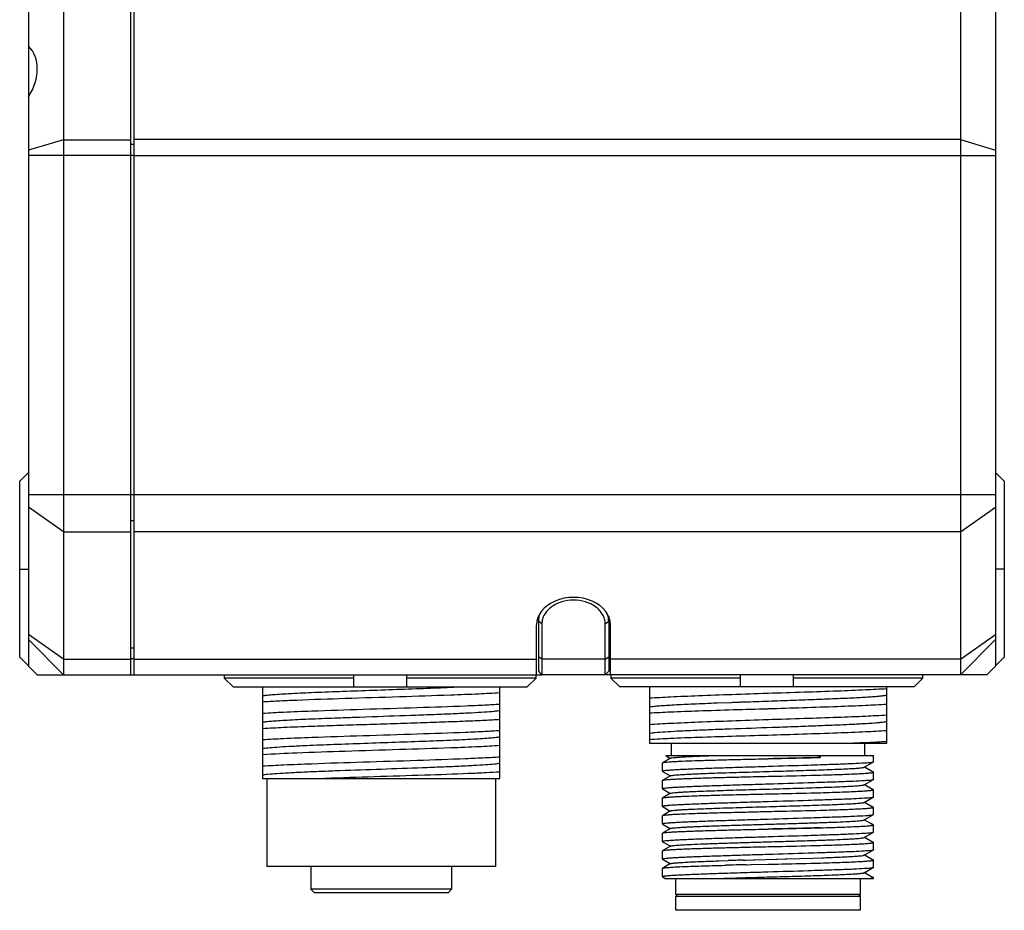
# Model space of a CAD drawing. Header units: millimetres. Extents: x 279 to 496, y -273 to -95.
# Tile 2 of 12: x 292 to 306, y -228 to -215. Entities that reach past the tile are written whole.
import ezdxf

# ---------------------------------------------------------------- set-up
doc = ezdxf.new("R2010")
doc.units = ezdxf.units.MM
doc.header["$LTSCALE"] = 23.1
doc.layers.add('00_COMPONENTS', color=7, linetype='CONTINUOUS')

msp = doc.modelspace()

# ---------------------------------------------------------------- linework, layer by layer
at = {"layer": '00_COMPONENTS', "color": 7}
for p, q in [((292.4898, -176.4698), (292.4898, -224.4698)), ((292.9898, -176.4948), (292.9898, -224.5948)), ((293.9398, -176.4948), (293.9398, -224.5948)), ((293.9898, -176.4698), (293.9898, -224.5948)), ((305.7398, -176.4698), (305.7398, -224.5948)), ((306.2398, -176.4698), (306.2398, -224.4698)), ((292.3648, -221.8448), (292.4898, -221.7198)), ((306.3648, -221.8448), (306.2398, -221.7198)), ((292.3648, -224.3448), (292.3648, -221.8448)), ((306.3648, -221.8448), (306.3648, -224.3448)), ((299.7398, -223.7665), (299.7398, -224.5454)), ((300.7398, -223.7665), (300.7398, -224.5454)), ((299.7148, -224.5948), (299.7148, -223.8855)), ((299.7898, -223.8706), (299.7898, -224.5954)), ((300.6898, -224.5954), (300.6898, -223.8706)), ((300.7648, -224.5948), (300.7648, -223.8855)), ((292.9898, -224.5948), (292.4898, -224.0948)), ((305.7398, -224.5948), (306.2398, -224.0948)), ((292.3648, -224.3448), (292.6148, -224.5948)), ((293.9898, -224.3698), (293.9398, -224.3698)), ((306.1148, -224.5948), (306.3648, -224.3448)), ((299.7898, -224.5954), (299.7398, -224.5454)), ((299.7398, -224.5454), (299.7403, -224.5464)), ((299.7403, -224.5464), (299.7623, -224.568)), ((300.6898, -224.5954), (300.7398, -224.5454)), ((300.7236, -224.5618), (300.7393, -224.5464)), ((300.7393, -224.5464), (300.7398, -224.5454)), ((292.6148, -224.5948), (299.7893, -224.5948)), ((295.2713, -224.5948), (295.2713, -224.6448)), ((297.1148, -224.6448), (295.2713, -224.6448)), ((295.2713, -224.6448), (295.3981, -224.7698)), ((297.1148, -224.7698), (297.1148, -224.5948)), ((297.8648, -224.5948), (297.8648, -224.7698)), ((299.7083, -224.6448), (297.8648, -224.6448)), ((299.5814, -224.7698), (299.7083, -224.6448)), ((299.7083, -224.6448), (299.7083, -224.5948)), ((299.7623, -224.568), (299.7812, -224.5867)), ((300.6898, -224.5954), (299.7898, -224.5954)), ((306.1148, -224.5948), (300.6903, -224.5948)), ((300.7046, -224.5806), (300.7236, -224.5618)), ((300.7713, -224.5948), (300.7713, -224.6448)), ((302.6148, -224.6448), (300.7713, -224.6448)), ((300.7713, -224.6448), (300.8981, -224.7698)), ((302.6148, -224.7698), (302.6148, -224.5948)), ((303.3648, -224.5948), (303.3648, -224.7698)), ((305.2083, -224.6448), (303.3648, -224.6448)), ((305.0814, -224.7698), (305.2083, -224.6448)), ((305.2083, -224.6448), (305.2083, -224.5948)), ((295.3981, -224.7698), (299.5814, -224.7698)), ((295.818, -224.7698), (295.818, -226.0699)), ((299.193, -226.0698), (299.193, -224.7698)), ((305.0814, -224.7698), (300.8981, -224.7698)), ((301.318, -224.7698), (301.318, -225.5698)), ((304.693, -225.0119), (304.693, -224.7698)), ((303.0004, -224.8614), (303.0055, -224.8613)), ((302.2363, -224.9973), (302.242, -224.9971)), ((302.242, -224.9971), (302.2768, -224.9958)), ((302.2768, -224.9958), (302.2822, -224.9956)), ((302.2822, -224.9956), (302.4764, -224.9883)), ((302.4764, -224.9883), (302.4873, -224.9879)), ((302.4873, -224.9879), (302.5061, -224.9872)), ((302.5061, -224.9872), (302.5166, -224.9868)), ((302.5166, -224.9868), (302.5947, -224.984)), ((302.5947, -224.984), (302.6052, -224.9836)), ((302.6052, -224.9836), (302.618, -224.9831)), ((302.618, -224.9831), (302.662, -224.9815)), ((303.0004, -225.078), (303.0055, -225.0778)), ((304.693, -225.3869), (304.693, -225.0126)), ((297.1944, -225.1966), (297.3783, -225.1902)), ((303.0004, -225.2363), (303.0055, -225.2362)), ((304.693, -225.5698), (304.693, -225.3876)), ((303.0004, -225.453), (303.0055, -225.4528)), ((301.318, -225.5698), (304.693, -225.5698)), ((301.6305, -225.7448), (301.6305, -225.5698)), ((304.3805, -225.7448), (304.3805, -225.5698)), ((301.6201, -225.7816), (301.5073, -225.8468)), ((301.5499, -225.745), (301.6018, -225.775)), ((301.55, -225.7448), (304.5055, -225.7448)), ((301.6018, -225.775), (301.6166, -225.7836)), ((303.7225, -225.7448), (303.7463, -225.7724)), ((303.7463, -225.7448), (303.7463, -225.7724)), ((304.5055, -225.8363), (304.5055, -225.7448)), ((301.5055, -225.9686), (301.5055, -225.8488)), ((304.3706, -225.9106), (304.4888, -225.8422)), ((304.3876, -225.9164), (304.374, -225.9086)), ((304.4929, -225.9773), (304.3876, -225.9164)), ((295.8181, -226.0698), (299.193, -226.0698)), ((295.8805, -226.0698), (295.8805, -227.3198)), ((299.1305, -226.0698), (299.1305, -227.3198)), ((301.5055, -226.2186), (301.5055, -226.0988)), ((301.5069, -225.9702), (301.5145, -225.9746)), ((301.5069, -225.9702), (301.5096, -225.9713)), ((301.62, -226.0316), (301.5072, -226.0968)), ((301.5145, -225.9746), (301.6017, -226.025)), ((301.6017, -226.025), (301.6166, -226.0336)), ((304.3706, -226.1606), (304.4888, -226.0922)), ((304.4958, -225.9789), (304.4929, -225.9773)), ((304.4964, -225.9795), (304.4953, -225.9787)), ((304.5055, -226.0863), (304.5055, -225.9807)), ((301.5069, -226.2202), (301.5145, -226.2246)), ((301.5069, -226.2202), (301.5096, -226.2213)), ((301.5145, -226.2246), (301.6017, -226.275)), ((304.3877, -226.1664), (304.3741, -226.1586)), ((304.4929, -226.2273), (304.3877, -226.1664)), ((304.4958, -226.2289), (304.4929, -226.2273)), ((304.4958, -226.2289), (304.4948, -226.2284)), ((304.4967, -226.2296), (304.4958, -226.2289)), ((304.5055, -226.3363), (304.5055, -226.2307)), ((301.5055, -226.4686), (301.5055, -226.3488)), ((301.62, -226.2816), (301.5073, -226.3468)), ((301.6017, -226.275), (301.6166, -226.2836)), ((304.3706, -226.4106), (304.4888, -226.3422)), ((301.5069, -226.4702), (301.5145, -226.4746)), ((301.5069, -226.4702), (301.5096, -226.4713)), ((301.5145, -226.4746), (301.6017, -226.525)), ((304.3876, -226.4164), (304.3741, -226.4086)), ((304.4929, -226.4773), (304.3876, -226.4164)), ((304.4958, -226.4789), (304.4929, -226.4773)), ((304.4964, -226.4795), (304.4952, -226.4786)), ((304.5055, -226.5863), (304.5055, -226.4807)), ((301.5055, -226.7185), (301.5055, -226.5988)), ((301.6201, -226.5316), (301.5073, -226.5968)), ((301.6017, -226.525), (301.6166, -226.5336)), ((304.3707, -226.6606), (304.4892, -226.5921)), ((304.3874, -226.6662), (304.3741, -226.6586)), ((301.5055, -226.7185), (301.507, -226.7202)), ((301.507, -226.7202), (301.515, -226.7248)), ((301.62, -226.7816), (301.5073, -226.8468)), ((301.515, -226.7248), (301.6024, -226.7753)), ((301.6024, -226.7753), (301.6166, -226.7836)), ((304.4747, -226.7168), (304.3874, -226.6662)), ((304.4958, -226.7289), (304.4747, -226.7168)), ((304.5055, -226.8363), (304.5055, -226.7307)), ((301.5055, -226.9685), (301.5055, -226.8488)), ((304.3706, -226.9106), (304.4889, -226.8422)), ((304.3874, -226.9162), (304.3741, -226.9086)), ((304.4929, -226.9772), (304.3874, -226.9162)), ((301.5055, -226.9685), (301.5069, -226.9702)), ((301.5069, -226.9702), (301.5149, -226.9748)), ((301.62, -227.0316), (301.5073, -227.0968)), ((301.5149, -226.9748), (301.6023, -227.0253)), ((301.6023, -227.0253), (301.6166, -227.0336)), ((304.4958, -226.9789), (304.4929, -226.9772)), ((304.5055, -227.0863), (304.5055, -226.9807)), ((301.5055, -227.2186), (301.5055, -227.0988)), ((302.8151, -227.2264), (303.1242, -227.2177)), ((303.1242, -227.2177), (303.1387, -227.2173)), ((303.1387, -227.2173), (303.2507, -227.214)), ((303.2507, -227.214), (303.2741, -227.2133)), ((303.2741, -227.2133), (303.6408, -227.2017)), ((303.6408, -227.2017), (303.7698, -227.1975)), ((304.3706, -227.1606), (304.4889, -227.0922)), ((304.3873, -227.1662), (304.3741, -227.1586)), ((304.4928, -227.2272), (304.3873, -227.1662)), ((299.1305, -227.3198), (295.8805, -227.3198)), ((296.5055, -227.3198), (296.5055, -227.6448)), ((298.5055, -227.3198), (298.5055, -227.6448)), ((301.5055, -227.4685), (301.5055, -227.3488)), ((301.5069, -227.2202), (301.5149, -227.2248)), ((301.5069, -227.2202), (301.5096, -227.2213)), ((301.6201, -227.2816), (301.5073, -227.3468)), ((301.5149, -227.2248), (301.6023, -227.2753)), ((301.6023, -227.2753), (301.6166, -227.2836)), ((302.3045, -227.2423), (302.4388, -227.2379)), ((302.3476, -227.3056), (302.3503, -227.3055)), ((302.35, -227.3055), (302.388, -227.3045)), ((302.388, -227.3045), (302.411, -227.3039)), ((302.6522, -227.2311), (302.6578, -227.2309)), ((302.6578, -227.2309), (302.6652, -227.2307)), ((302.6652, -227.2307), (302.6888, -227.23)), ((302.6888, -227.23), (302.8, -227.2268)), ((302.6897, -227.2971), (302.7008, -227.2968)), ((302.7008, -227.2968), (302.7032, -227.2968)), ((302.7032, -227.2968), (302.7082, -227.2966)), ((302.7082, -227.2966), (302.7107, -227.2966)), ((302.7106, -227.2966), (302.7642, -227.2953)), ((302.7642, -227.2953), (302.7716, -227.2952)), ((302.7679, -227.2952), (302.7716, -227.2952)), ((302.7716, -227.2952), (303.0055, -227.2898)), ((302.8, -227.2268), (302.8077, -227.2266)), ((302.8077, -227.2266), (302.8151, -227.2264)), ((304.3706, -227.4106), (304.4888, -227.3422)), ((304.4957, -227.2289), (304.4928, -227.2272)), ((304.5055, -227.3363), (304.5055, -227.2307)), ((301.507, -227.4702), (301.5149, -227.4748)), ((301.5149, -227.4748), (301.5499, -227.495)), ((301.5499, -227.4948), (304.5055, -227.4948)), ((301.693, -227.7198), (301.693, -227.4948)), ((304.318, -227.7198), (304.318, -227.4948)), ((304.3873, -227.4162), (304.374, -227.4086)), ((304.4928, -227.4772), (304.3873, -227.4162)), ((304.4957, -227.4789), (304.4928, -227.4772)), ((304.4957, -227.4789), (304.4953, -227.4787)), ((304.4968, -227.4797), (304.4957, -227.4789)), ((304.5055, -227.4948), (304.5055, -227.4807)), ((298.5055, -227.6448), (296.5055, -227.6448)), ((296.5555, -227.6948), (296.5055, -227.6448)), ((298.4555, -227.6948), (296.5556, -227.6948)), ((298.4555, -227.6948), (298.5055, -227.6448)), ((304.318, -227.7198), (301.693, -227.7198)), ((301.718, -227.7448), (301.693, -227.7198)), ((301.693, -227.9448), (301.693, -227.7448)), ((301.6931, -227.7448), (304.318, -227.7448)), ((304.293, -227.7448), (304.318, -227.7198)), ((304.318, -227.9448), (304.318, -227.7448)), ((304.318, -227.9448), (301.6931, -227.9448))]:
    msp.add_line(p, q, dxfattribs=at)
at = {"layer": '00_COMPONENTS', "color": 4}
for p, q in [((292.9898, -216.9884), (292.4898, -217.1387)), ((292.9898, -216.9884), (293.9398, -216.9884)), ((305.7398, -216.9857), (293.9898, -216.9857)), ((305.7398, -216.9857), (306.2398, -217.1361)), ((293.9898, -217.056), (293.9398, -217.056)), ((293.9898, -217.2139), (292.4898, -217.2139)), ((293.9898, -217.2113), (306.2398, -217.2113)), ((292.4898, -222.0342), (306.2398, -222.0342)), ((292.9898, -222.5645), (292.4898, -222.2109)), ((305.7398, -222.5645), (306.2398, -222.2109)), ((293.9898, -222.4054), (293.9398, -222.4054)), ((292.9898, -222.5645), (293.9398, -222.5645)), ((305.7398, -222.5645), (293.9898, -222.5645)), ((292.3648, -223.0948), (292.4898, -223.0948)), ((306.3648, -223.0948), (306.2398, -223.0948)), ((299.7898, -223.8706), (299.7398, -223.8352)), ((300.6898, -223.8706), (300.7398, -223.8352)), ((292.9898, -224.3752), (292.4898, -224.0216)), ((305.7398, -224.3752), (306.2398, -224.0216)), ((293.9898, -224.2161), (293.9398, -224.2161)), ((292.9898, -224.3752), (293.9398, -224.3752)), ((293.9898, -224.3752), (299.7148, -224.3752)), ((299.7898, -224.3757), (299.7398, -224.3403)), ((300.6898, -224.3757), (299.7898, -224.3757)), ((300.6898, -224.3757), (300.7398, -224.3403)), ((305.7398, -224.3752), (300.7648, -224.3752))]:
    msp.add_line(p, q, dxfattribs=at)
at = {"layer": '00_COMPONENTS', "color": 7}
for centre, radius, start, end in [((305.5825, -351.0695), 123.8062, 91.338879, 91.467891), ((305.2073, -311.0447), 83.8525, 91.746161, 91.892015)]:
    msp.add_arc(centre, radius, start, end, dxfattribs=at)
for centre, major_axis, ratio, start_param, end_param in [((291.9906, -216.1691), (0.504, 0.504), 0.7332303, -1.2782795, 0.0129158), ((300.2398, -223.8855), (0.525, 0), 0.7434961, 0, 3.1415927)]:
    msp.add_ellipse(centre, major_axis=major_axis, ratio=ratio, start_param=start_param, end_param=end_param, dxfattribs=at)
for points, knots in [([(300.6898, -223.8706), (300.6898, -223.8481), (300.6835, -223.8022), (300.6559, -223.7374), (300.612, -223.6787), (300.5336, -223.6102), (300.4077, -223.5514), (300.2397, -223.5281), (300.0718, -223.5514), (299.9459, -223.6103), (299.8675, -223.6788), (299.8236, -223.7375), (299.7961, -223.8023), (299.7898, -223.8481), (299.7898, -223.8706)], [0, 0, 0, 0, 0.0546583, 0.1107848, 0.1694492, 0.2311116, 0.3621972, 0.5000462, 0.6378928, 0.768972, 0.8306303, 0.8892916, 0.9454071, 1, 1, 1, 1]), ([(299.7741, -223.7051), (299.7631, -223.7253), (299.7458, -223.7676), (299.7398, -223.8129), (299.7398, -223.8352)], [0, 0, 0, 0, 0.5071805, 1, 1, 1, 1]), ([(300.7398, -223.8352), (300.7398, -223.8129), (300.7338, -223.7675), (300.7165, -223.7252), (300.7055, -223.7051)], [0, 0, 0, 0, 0.4930754, 1, 1, 1, 1]), ([(295.8183, -224.8941), (295.8355, -224.8906), (295.8794, -224.885), (295.9587, -224.8776), (296.0643, -224.8701), (296.2518, -224.859), (296.5348, -224.8464), (296.9185, -224.8311), (297.3419, -224.8164), (297.7763, -224.8012), (298.1924, -224.7862), (298.4604, -224.7756), (298.5865, -224.7698)], [0, 0, 0, 0, 0.0189725, 0.0478515, 0.0862897, 0.1335443, 0.2511263, 0.3929209, 0.5492681, 0.7096851, 0.8633886, 1, 1, 1, 1]), ([(304.693, -224.7961), (304.5937, -224.8029), (304.3604, -224.8145), (303.9688, -224.83), (303.5057, -224.8456), (303.1765, -224.8559), (303.0055, -224.8613)], [0, 0, 0, 0, 0.1769188, 0.4148395, 0.6961494, 1, 1, 1, 1]), ([(299.193, -224.8537), (299.0937, -224.8604), (298.8604, -224.8722), (298.3842, -224.891), (297.7501, -224.9114), (297.0209, -224.934), (296.4431, -224.9535), (296.0516, -224.9705), (295.889, -224.9794), (295.818, -224.9842)], [0, 0, 0, 0, 0.0884582, 0.2074184, 0.4233227, 0.6519231, 0.8553696, 0.9368114, 1, 1, 1, 1]), ([(303.0004, -224.8614), (302.83, -224.8674), (302.5017, -224.8784), (302.04, -224.8956), (301.6496, -224.9117), (301.4171, -224.924), (301.318, -224.9309)], [0, 0, 0, 0, 0.3039178, 0.5851871, 0.8230557, 1, 1, 1, 1]), ([(302.662, -224.9815), (302.7789, -224.9774), (303.0125, -224.9694), (303.3576, -224.9571), (303.6873, -224.9453), (303.9876, -224.9331), (304.2457, -224.9214), (304.4292, -224.9109), (304.5469, -224.9021), (304.611, -224.8962), (304.658, -224.8904), (304.6835, -224.8859), (304.693, -224.8829)], [0, 0, 0, 0, 0.1725373, 0.3447165, 0.5092348, 0.6590745, 0.7879365, 0.8903167, 0.9301822, 0.9619349, 0.9852674, 1, 1, 1, 1]), ([(295.818, -225.1427), (295.9174, -225.1358), (296.1507, -225.1242), (296.6269, -225.1054), (297.261, -225.085), (297.9901, -225.0624), (298.5679, -225.0428), (298.9594, -225.0259), (299.1221, -225.017), (299.193, -225.0121)], [0, 0, 0, 0, 0.0884581, 0.2074182, 0.4233225, 0.6519229, 0.8553692, 0.9368109, 1, 1, 1, 1]), ([(297.3783, -225.1902), (297.5862, -225.183), (297.8914, -225.1722), (298.285, -225.1578), (298.5472, -225.147), (298.7741, -225.1362), (298.9581, -225.1258), (299.0817, -225.1166), (299.1544, -225.1085), (299.1817, -225.1044), (299.193, -225.1021)], [0, 0, 0, 0, 0.3434276, 0.5041058, 0.6501879, 0.7766402, 0.8791278, 0.9544559, 0.9810883, 1, 1, 1, 1]), ([(301.318, -225.0521), (301.3341, -225.0491), (301.3737, -225.0441), (301.4798, -225.0342), (301.6603, -225.0229), (301.9269, -225.0097), (302.1269, -225.0016), (302.2363, -224.9973)], [0, 0, 0, 0, 0.0533659, 0.1297449, 0.3476005, 0.6429633, 1, 1, 1, 1]), ([(301.318, -225.1393), (301.4171, -225.1325), (301.6496, -225.1213), (302.2104, -225.1002), (302.6722, -225.0872), (303.0004, -225.078)], [0, 0, 0, 0, 0.1769314, 0.4147936, 1, 1, 1, 1]), ([(303.0055, -225.0778), (303.3348, -225.0675), (303.7979, -225.0532), (304.3604, -225.0311), (304.5937, -225.0194), (304.693, -225.0126)], [0, 0, 0, 0, 0.5851584, 0.8230781, 1, 1, 1, 1]), ([(295.818, -225.2692), (295.8345, -225.2658), (295.8763, -225.2605), (295.9515, -225.2534), (296.051, -225.2461), (296.2277, -225.2354), (296.4948, -225.2232), (296.7211, -225.2141), (296.8449, -225.2093)], [0, 0, 0, 0, 0.0489901, 0.122777, 0.2202276, 0.3398895, 0.6386556, 1, 1, 1, 1]), ([(295.818, -225.3594), (295.9174, -225.3526), (296.1506, -225.3406), (296.501, -225.3274), (296.8778, -225.3135), (297.2503, -225.3022), (297.6335, -225.2902), (298.0113, -225.2776), (298.3679, -225.2664), (298.6884, -225.2543), (298.9594, -225.2423), (299.1221, -225.2338), (299.193, -225.2289)], [0, 0, 0, 0, 0.0884617, 0.2074219, 0.3114309, 0.423327, 0.5384304, 0.6519268, 0.759068, 0.8553725, 0.9368138, 1, 1, 1, 1]), ([(296.8449, -225.2093), (296.8733, -225.2082), (296.9898, -225.2039), (297.1063, -225.1997), (297.1944, -225.1966)], [0, 0, 0, 0, 0.2436346, 1, 1, 1, 1]), ([(303.0004, -225.2363), (302.8299, -225.2422), (302.5017, -225.2538), (302.04, -225.2702), (301.6497, -225.287), (301.4171, -225.2988), (301.318, -225.3059)], [0, 0, 0, 0, 0.3039179, 0.5851862, 0.8230567, 1, 1, 1, 1]), ([(301.318, -225.427), (301.3298, -225.4249), (301.3578, -225.4212), (301.4304, -225.4133), (301.5509, -225.4046), (301.7286, -225.3943), (301.9458, -225.3841), (302.1958, -225.3737), (302.5715, -225.3597), (302.9629, -225.3459), (303.3578, -225.3323), (303.6432, -225.3217), (303.9083, -225.3114), (304.1448, -225.3011), (304.3454, -225.2908), (304.4871, -225.282), (304.5778, -225.2744), (304.6277, -225.2692), (304.6647, -225.2642), (304.6851, -225.2603), (304.693, -225.2579)], [0, 0, 0, 0, 0.0106462, 0.0250234, 0.0647617, 0.1179197, 0.1829221, 0.2577525, 0.3400221, 0.516584, 0.6053345, 0.6906927, 0.7700068, 0.8407798, 0.9008105, 0.9482548, 0.966773, 0.9816194, 0.9926875, 1, 1, 1, 1]), ([(304.693, -225.1711), (304.5937, -225.1779), (304.3604, -225.1895), (303.9688, -225.205), (303.5057, -225.2206), (303.1765, -225.2308), (303.0055, -225.2362)], [0, 0, 0, 0, 0.1769173, 0.4148352, 0.6961438, 1, 1, 1, 1]), ([(295.818, -225.5177), (295.9174, -225.5109), (296.1507, -225.4992), (296.6269, -225.4804), (297.261, -225.46), (297.9901, -225.4373), (298.5679, -225.4178), (298.9594, -225.4008), (299.1221, -225.392), (299.193, -225.3872)], [0, 0, 0, 0, 0.0884581, 0.2074182, 0.4233226, 0.651923, 0.8553695, 0.9368113, 1, 1, 1, 1]), ([(303.0055, -225.4528), (303.3348, -225.4425), (303.7979, -225.4282), (304.3604, -225.4061), (304.5937, -225.3944), (304.693, -225.3876)], [0, 0, 0, 0, 0.585159, 0.8230789, 1, 1, 1, 1]), ([(295.8183, -225.6443), (295.8288, -225.6422), (295.8542, -225.6383), (295.9215, -225.6305), (296.0354, -225.622), (296.2047, -225.612), (296.458, -225.5995), (296.7967, -225.586), (297.2142, -225.5707), (297.6517, -225.5557), (298.0792, -225.5406), (298.4674, -225.5255), (298.7539, -225.5126), (298.9438, -225.5014), (299.0507, -225.4939), (299.131, -225.4865), (299.1755, -225.4808), (299.1929, -225.4772)], [0, 0, 0, 0, 0.0095454, 0.0228038, 0.0601445, 0.1108757, 0.173397, 0.2852382, 0.4117431, 0.5442846, 0.6738073, 0.7914293, 0.8891347, 0.9283933, 0.9602598, 0.9842296, 1, 1, 1, 1]), ([(301.318, -225.5142), (301.4171, -225.5076), (301.6496, -225.4961), (302.04, -225.4817), (302.5017, -225.4672), (302.8299, -225.4579), (303.0004, -225.453)], [0, 0, 0, 0, 0.1769316, 0.4147927, 0.6960668, 1, 1, 1, 1]), ([(299.193, -225.6037), (299.0937, -225.6104), (298.8604, -225.6223), (298.3842, -225.641), (297.7501, -225.6615), (297.0209, -225.684), (296.3721, -225.7062), (295.9805, -225.7234), (295.818, -225.7343)], [0, 0, 0, 0, 0.0884585, 0.2074189, 0.4233239, 0.6519248, 0.8553718, 1, 1, 1, 1]), ([(304.693, -225.5461), (304.6613, -225.5483), (304.5044, -225.5579), (304.3473, -225.5648), (304.222, -225.5698)], [0, 0, 0, 0, 0.2022462, 1, 1, 1, 1]), ([(295.818, -225.8927), (295.9174, -225.8859), (296.1507, -225.8741), (296.6269, -225.8554), (297.261, -225.8349), (297.9901, -225.8124), (298.5679, -225.7928), (298.9594, -225.7759), (299.1221, -225.767), (299.193, -225.7622)], [0, 0, 0, 0, 0.0884584, 0.2074184, 0.4233227, 0.651923, 0.8553694, 0.936811, 1, 1, 1, 1]), ([(301.5073, -225.8468), (301.5114, -225.8444), (301.5254, -225.842), (301.5522, -225.838), (301.5925, -225.8347), (301.6454, -225.8309), (301.7107, -225.8273), (301.8205, -225.8221), (301.9832, -225.8162), (302.2046, -225.8092), (302.4549, -225.8028), (302.7252, -225.7961), (302.9109, -225.7919), (303.0055, -225.7899)], [0, 0, 0, 0, 0.0094737, 0.0277132, 0.0546757, 0.0901554, 0.1338465, 0.1853597, 0.3099346, 0.4594061, 0.628386, 0.8107794, 1, 1, 1, 1]), ([(301.6201, -225.7816), (301.622, -225.7805), (301.6278, -225.7788), (301.6451, -225.7753), (301.6781, -225.7716), (301.7307, -225.7672), (301.8001, -225.7628), (301.8855, -225.7582), (301.9856, -225.7538), (302.0992, -225.7492), (302.1792, -225.7463), (302.2212, -225.7448)], [0, 0, 0, 0, 0.0110774, 0.0294064, 0.0881809, 0.1761562, 0.2920768, 0.4343767, 0.6013839, 0.7907939, 1, 1, 1, 1]), ([(303.7463, -225.7724), (303.6883, -225.7739), (303.4414, -225.7801), (303.1944, -225.7856), (303.0055, -225.7899)], [0, 0, 0, 0, 0.2350632, 1, 1, 1, 1]), ([(303.0055, -225.7889), (303.0699, -225.7874), (303.3168, -225.7817), (303.5638, -225.7771), (303.7463, -225.7724)], [0, 0, 0, 0, 0.2605803, 1, 1, 1, 1]), ([(295.8181, -226.0192), (295.8287, -226.0171), (295.8542, -226.0133), (295.9216, -226.0057), (296.0354, -225.9969), (296.2047, -225.9868), (296.4138, -225.9769), (296.6562, -225.9665), (297.0238, -225.9524), (297.5055, -225.9358), (297.9873, -225.919), (298.3549, -225.905), (298.5973, -225.8946), (298.8063, -225.8846), (298.9757, -225.8747), (299.0895, -225.8657), (299.1569, -225.8582), (299.1824, -225.8543), (299.1929, -225.8522)], [0, 0, 0, 0, 0.0096008, 0.0228989, 0.0601821, 0.1108714, 0.1734628, 0.2459573, 0.3261999, 0.5000151, 0.673806, 0.7540615, 0.8266015, 0.8891211, 0.9398156, 0.9771797, 0.9904613, 1, 1, 1, 1]), ([(301.5055, -225.8488), (301.5055, -225.8482), (301.5063, -225.8474), (301.507, -225.847), (301.5073, -225.8468)], [0, 0, 0, 0, 0.6634521, 1, 1, 1, 1]), ([(303.0055, -225.9017), (302.908, -225.9047), (302.7167, -225.9107), (302.4389, -225.9192), (302.2192, -225.9266), (302.057, -225.9324), (301.9483, -225.9366), (301.8498, -225.9407), (301.7623, -225.9448), (301.6869, -225.9488), (301.6241, -225.9527), (301.5747, -225.9565), (301.542, -225.9598), (301.523, -225.9625), (301.5137, -225.9645), (301.5085, -225.9659), (301.5055, -225.9677), (301.5055, -225.9686)], [0, 0, 0, 0, 0.1948076, 0.3821215, 0.5547773, 0.6335022, 0.7061352, 0.7719741, 0.8303906, 0.8808223, 0.9227893, 0.9558972, 0.9798363, 0.9883099, 0.9944399, 0.9982601, 1, 1, 1, 1]), ([(301.62, -226.0316), (301.6239, -226.0294), (301.6368, -226.0271), (301.6615, -226.0232), (301.6987, -226.0198), (301.7473, -226.0161), (301.8073, -226.0124), (301.8779, -226.0087), (301.9587, -226.0049), (302.1221, -225.9981), (302.3818, -225.9892), (302.7418, -225.9784), (303.1222, -225.9675), (303.4381, -225.9581), (303.678, -225.9505), (303.8395, -225.9449), (303.9839, -225.9393), (304.1082, -225.9339), (304.2099, -225.9283), (304.2795, -225.9235), (304.3224, -225.9194), (304.3447, -225.9168), (304.36, -225.914), (304.3681, -225.912), (304.3706, -225.9106)], [0, 0, 0, 0, 0.0048163, 0.0139785, 0.0274902, 0.0452748, 0.0671513, 0.0929063, 0.1223292, 0.1551797, 0.2710304, 0.4053717, 0.5473427, 0.6854945, 0.7496139, 0.8086822, 0.8614727, 0.9069527, 0.944186, 0.9724112, 0.982982, 0.9911181, 0.9967853, 1, 1, 1, 1]), ([(303.7509, -225.8779), (303.6926, -225.88), (303.4441, -225.8884), (303.1957, -225.8959), (303.0055, -225.9017)], [0, 0, 0, 0, 0.2348637, 1, 1, 1, 1]), ([(304.4752, -225.8443), (304.4432, -225.8485), (304.3584, -225.8543), (304.2029, -225.8624), (303.9935, -225.8702), (303.8368, -225.8753), (303.7509, -225.8779)], [0, 0, 0, 0, 0.1332569, 0.3513609, 0.6446489, 1, 1, 1, 1]), ([(304.5055, -225.8363), (304.5055, -225.8372), (304.5024, -225.8391), (304.4969, -225.8406), (304.4871, -225.8427), (304.4796, -225.8437), (304.4752, -225.8443)], [0, 0, 0, 0, 0.0863548, 0.2757758, 0.5798063, 1, 1, 1, 1]), ([(299.193, -225.9789), (299.1277, -225.9834), (298.9788, -225.9918), (298.6214, -226.0076), (298.0915, -226.0258), (297.4117, -226.0468), (296.9405, -226.0616), (296.7073, -226.0698)], [0, 0, 0, 0, 0.0790459, 0.1798274, 0.4313874, 0.7185446, 1, 1, 1, 1]), ([(301.5055, -226.0988), (301.5055, -226.0982), (301.5063, -226.0974), (301.507, -226.097), (301.5072, -226.0968)], [0, 0, 0, 0, 0.6643612, 1, 1, 1, 1]), ([(301.5072, -226.0968), (301.5113, -226.0944), (301.5253, -226.0921), (301.5521, -226.0881), (301.5924, -226.0846), (301.6452, -226.0809), (301.7105, -226.0773), (301.7874, -226.0737), (301.8754, -226.0701), (302.0124, -226.0652), (302.2044, -226.0593), (302.4548, -226.0527), (302.7251, -226.0462), (302.9109, -226.042), (303.0055, -226.0399)], [0, 0, 0, 0, 0.0094298, 0.0276408, 0.0545807, 0.0900411, 0.1337183, 0.1852212, 0.2440921, 0.3097963, 0.4592838, 0.6282974, 0.8107236, 1, 1, 1, 1]), ([(303.0055, -226.0399), (303.0704, -226.0384), (303.3188, -226.0326), (303.5673, -226.0271), (303.7509, -226.0223)], [0, 0, 0, 0, 0.260897, 1, 1, 1, 1]), ([(303.7509, -226.0223), (303.8056, -226.0206), (303.9098, -226.0173), (304.0573, -226.0122), (304.1867, -226.0071), (304.2958, -226.002), (304.3731, -225.9976), (304.4233, -225.9939), (304.4521, -225.9913), (304.4743, -225.9889), (304.491, -225.9863), (304.4998, -225.9843), (304.5055, -225.982), (304.5055, -225.9807)], [0, 0, 0, 0, 0.2168323, 0.4129774, 0.5850682, 0.7301503, 0.8457435, 0.8918496, 0.9298963, 0.9597361, 0.9812754, 0.9945224, 1, 1, 1, 1]), ([(304.4746, -226.0944), (304.4426, -226.0985), (304.3577, -226.1043), (304.2021, -226.1124), (303.9931, -226.1203), (303.8366, -226.1253), (303.7509, -226.1279)], [0, 0, 0, 0, 0.133738, 0.3519735, 0.6450802, 1, 1, 1, 1]), ([(304.5055, -226.0863), (304.5055, -226.0872), (304.5023, -226.0892), (304.4968, -226.0907), (304.4868, -226.0927), (304.4791, -226.0938), (304.4746, -226.0944)], [0, 0, 0, 0, 0.0860058, 0.2754052, 0.5795709, 1, 1, 1, 1]), ([(304.483, -225.9859), (304.4854, -225.9854), (304.4894, -225.9846), (304.4937, -225.983), (304.4969, -225.9817), (304.4967, -225.9799), (304.4964, -225.9795)], [0, 0, 0, 0, 0.4399832, 0.7373961, 0.9019125, 1, 1, 1, 1]), ([(304.5055, -225.9807), (304.5055, -225.98), (304.504, -225.9786), (304.4984, -225.9766), (304.4928, -225.9754), (304.4884, -225.9747)], [0, 0, 0, 0, 0.099153, 0.2901403, 1, 1, 1, 1]), ([(303.0055, -226.1517), (302.908, -226.1547), (302.7167, -226.1607), (302.4389, -226.1692), (302.2192, -226.1766), (302.057, -226.1824), (301.9483, -226.1866), (301.8498, -226.1907), (301.7623, -226.1948), (301.6869, -226.1988), (301.6241, -226.2027), (301.5747, -226.2065), (301.542, -226.2098), (301.523, -226.2125), (301.5137, -226.2145), (301.5085, -226.2159), (301.5055, -226.2177), (301.5055, -226.2186)], [0, 0, 0, 0, 0.1948076, 0.3821216, 0.5547773, 0.6335022, 0.7061352, 0.7719741, 0.8303905, 0.8808225, 0.9227894, 0.955897, 0.9798363, 0.98831, 0.9944402, 0.9982605, 1, 1, 1, 1]), ([(301.62, -226.2816), (301.6239, -226.2794), (301.6369, -226.277), (301.6617, -226.2732), (301.6988, -226.2698), (301.7475, -226.266), (301.8075, -226.2624), (301.8782, -226.2587), (301.9589, -226.2549), (302.1223, -226.2481), (302.3821, -226.2392), (302.742, -226.2284), (303.1224, -226.2174), (303.4383, -226.2081), (303.6781, -226.2005), (303.8395, -226.195), (303.9839, -226.1893), (304.1082, -226.1839), (304.2099, -226.1783), (304.2795, -226.1735), (304.3224, -226.1694), (304.3447, -226.1668), (304.36, -226.164), (304.368, -226.162), (304.3706, -226.1606)], [0, 0, 0, 0, 0.0048349, 0.0140243, 0.0275486, 0.0453307, 0.0672184, 0.0929925, 0.1224228, 0.1552661, 0.2711292, 0.4054571, 0.5474093, 0.6855397, 0.7496467, 0.8086978, 0.8614907, 0.9069552, 0.9441796, 0.9724162, 0.9829806, 0.9911082, 0.9967742, 1, 1, 1, 1]), ([(303.7509, -226.1279), (303.6926, -226.13), (303.4441, -226.1384), (303.1957, -226.1459), (303.0055, -226.1517)], [0, 0, 0, 0, 0.2348637, 1, 1, 1, 1]), ([(303.7509, -226.2723), (303.8056, -226.2706), (303.9098, -226.2673), (304.0573, -226.2622), (304.1867, -226.2571), (304.2958, -226.252), (304.3731, -226.2476), (304.4233, -226.2439), (304.4521, -226.2413), (304.4743, -226.2389), (304.491, -226.2363), (304.4998, -226.2343), (304.5055, -226.232), (304.5055, -226.2307)], [0, 0, 0, 0, 0.2168316, 0.4129762, 0.5850668, 0.7301485, 0.8457411, 0.8918471, 0.9298942, 0.9597346, 0.9812749, 0.9945228, 1, 1, 1, 1]), ([(304.4833, -226.2362), (304.4857, -226.2357), (304.4894, -226.2349), (304.4939, -226.2335), (304.4963, -226.2325), (304.4977, -226.2308), (304.497, -226.2299), (304.4967, -226.2296)], [0, 0, 0, 0, 0.4412641, 0.6750082, 0.8285653, 0.9160998, 1, 1, 1, 1]), ([(304.5055, -226.2307), (304.5055, -226.23), (304.504, -226.2286), (304.4984, -226.2266), (304.4928, -226.2254), (304.4885, -226.2247)], [0, 0, 0, 0, 0.0991707, 0.2901486, 1, 1, 1, 1]), ([(301.5055, -226.3488), (301.5055, -226.3482), (301.5063, -226.3474), (301.507, -226.3469), (301.5073, -226.3468)], [0, 0, 0, 0, 0.6643508, 1, 1, 1, 1]), ([(301.5073, -226.3468), (301.5114, -226.3444), (301.5254, -226.342), (301.5522, -226.3381), (301.5925, -226.3346), (301.6454, -226.3309), (301.7107, -226.3273), (301.8205, -226.3222), (301.9832, -226.316), (302.2046, -226.3094), (302.4549, -226.3026), (302.7252, -226.2962), (302.9109, -226.2919), (303.0055, -226.2898)], [0, 0, 0, 0, 0.0094699, 0.0277054, 0.0546702, 0.0901526, 0.1338423, 0.1853554, 0.3099312, 0.4594027, 0.6283851, 0.8107705, 1, 1, 1, 1]), ([(303.0055, -226.2898), (303.0704, -226.2883), (303.3188, -226.2828), (303.5673, -226.277), (303.7509, -226.2723)], [0, 0, 0, 0, 0.260897, 1, 1, 1, 1]), ([(303.7509, -226.3779), (303.6926, -226.38), (303.4441, -226.3884), (303.1957, -226.3959), (303.0055, -226.4017)], [0, 0, 0, 0, 0.2348638, 1, 1, 1, 1]), ([(304.475, -226.3443), (304.4431, -226.3485), (304.3582, -226.3543), (304.2027, -226.3624), (303.9934, -226.3703), (303.8367, -226.3753), (303.7509, -226.3779)], [0, 0, 0, 0, 0.1333891, 0.3515294, 0.6447674, 1, 1, 1, 1]), ([(304.5055, -226.3363), (304.5055, -226.3372), (304.5024, -226.3391), (304.4969, -226.3406), (304.4871, -226.3427), (304.4795, -226.3437), (304.475, -226.3443)], [0, 0, 0, 0, 0.0862446, 0.275656, 0.5797287, 1, 1, 1, 1]), ([(303.0055, -226.4017), (302.908, -226.4047), (302.7167, -226.4107), (302.4389, -226.4193), (302.2192, -226.4266), (302.057, -226.4324), (301.9483, -226.4366), (301.8498, -226.4407), (301.7623, -226.4448), (301.6869, -226.4488), (301.6241, -226.4527), (301.5747, -226.4565), (301.542, -226.4598), (301.523, -226.4625), (301.5137, -226.4645), (301.5085, -226.4659), (301.5055, -226.4677), (301.5055, -226.4686)], [0, 0, 0, 0, 0.1948077, 0.3821218, 0.5547776, 0.6335026, 0.7061357, 0.7719745, 0.8303909, 0.8808231, 0.9227899, 0.9558973, 0.9798368, 0.9883108, 0.9944411, 0.9982612, 1, 1, 1, 1]), ([(301.6201, -226.5316), (301.6239, -226.5293), (301.637, -226.527), (301.6618, -226.5232), (301.6991, -226.5198), (301.7478, -226.516), (301.8078, -226.5123), (301.9086, -226.5071), (302.0958, -226.499), (302.3825, -226.4892), (302.7424, -226.4783), (303.1227, -226.4674), (303.4385, -226.4582), (303.6783, -226.4505), (303.8397, -226.445), (303.984, -226.4393), (304.1082, -226.4338), (304.2099, -226.4283), (304.2795, -226.4235), (304.3224, -226.4194), (304.3447, -226.4168), (304.36, -226.414), (304.368, -226.4121), (304.3706, -226.4106)], [0, 0, 0, 0, 0.0048496, 0.014067, 0.027623, 0.0454231, 0.0673152, 0.0931063, 0.1554085, 0.2712802, 0.4055953, 0.5475259, 0.6856204, 0.7497182, 0.8087475, 0.8615243, 0.9069873, 0.9441894, 0.972428, 0.9829982, 0.9911224, 0.9967796, 1, 1, 1, 1]), ([(303.7509, -226.5223), (303.8056, -226.5206), (303.9098, -226.5173), (304.0573, -226.5122), (304.1867, -226.5071), (304.2958, -226.502), (304.3731, -226.4976), (304.4233, -226.4939), (304.4521, -226.4913), (304.4743, -226.4889), (304.491, -226.4863), (304.4998, -226.4843), (304.5055, -226.482), (304.5055, -226.4807)], [0, 0, 0, 0, 0.2168323, 0.4129777, 0.5850687, 0.7301509, 0.8457444, 0.8918506, 0.9298975, 0.9597374, 0.9812767, 0.9945234, 1, 1, 1, 1]), ([(304.4827, -226.486), (304.4851, -226.4855), (304.4891, -226.4847), (304.4935, -226.483), (304.4967, -226.4817), (304.4967, -226.4799), (304.4964, -226.4795)], [0, 0, 0, 0, 0.4369142, 0.7344957, 0.9019834, 1, 1, 1, 1]), ([(304.5055, -226.4807), (304.5055, -226.48), (304.504, -226.4786), (304.4984, -226.4766), (304.4928, -226.4755), (304.4885, -226.4747)], [0, 0, 0, 0, 0.0992559, 0.290257, 1, 1, 1, 1]), ([(301.5055, -226.5988), (301.5055, -226.5982), (301.5063, -226.5974), (301.507, -226.5969), (301.5073, -226.5968)], [0, 0, 0, 0, 0.6634627, 1, 1, 1, 1]), ([(303.0055, -226.6519), (302.908, -226.6548), (302.7167, -226.6605), (302.4389, -226.6693), (302.2192, -226.6765), (302.057, -226.6824), (301.9483, -226.6866), (301.8498, -226.6907), (301.7623, -226.6948), (301.6869, -226.6988), (301.6241, -226.7027), (301.5747, -226.7065), (301.542, -226.7098), (301.523, -226.7125), (301.5137, -226.7145), (301.5085, -226.7159), (301.5055, -226.7177), (301.5055, -226.7185)], [0, 0, 0, 0, 0.19481, 0.3821275, 0.5547851, 0.6335109, 0.7061441, 0.771985, 0.8304011, 0.8808349, 0.9228019, 0.9559074, 0.9798521, 0.9883244, 0.9944547, 0.9982716, 1, 1, 1, 1]), ([(301.5073, -226.5968), (301.5114, -226.5944), (301.5255, -226.592), (301.5524, -226.5881), (301.5928, -226.5846), (301.6457, -226.5809), (301.711, -226.5772), (301.8208, -226.5721), (301.9834, -226.5661), (302.2048, -226.5593), (302.4551, -226.5527), (302.7253, -226.5462), (302.911, -226.5419), (303.0055, -226.5397)], [0, 0, 0, 0, 0.0095172, 0.0277918, 0.0547876, 0.0902952, 0.1340038, 0.1855284, 0.3101066, 0.4595575, 0.6284996, 0.8108313, 1, 1, 1, 1]), ([(303.0055, -226.5397), (303.0704, -226.5382), (303.3188, -226.5329), (303.5673, -226.527), (303.7509, -226.5223)], [0, 0, 0, 0, 0.260897, 1, 1, 1, 1]), ([(303.7509, -226.6279), (303.6926, -226.63), (303.4441, -226.6384), (303.1957, -226.6461), (303.0055, -226.6519)], [0, 0, 0, 0, 0.2348639, 1, 1, 1, 1]), ([(304.4829, -226.5932), (304.4705, -226.5951), (304.44, -226.5983), (304.3567, -226.6046), (304.2135, -226.6118), (304.0001, -226.6201), (303.8394, -226.6252), (303.7509, -226.6279)], [0, 0, 0, 0, 0.0511698, 0.1258109, 0.3418575, 0.6379429, 1, 1, 1, 1]), ([(304.5055, -226.5863), (304.5055, -226.5871), (304.5033, -226.5887), (304.4961, -226.591), (304.4886, -226.5923), (304.4829, -226.5932)], [0, 0, 0, 0, 0.092412, 0.282534, 1, 1, 1, 1]), ([(301.5073, -226.8468), (301.5114, -226.8444), (301.5254, -226.8421), (301.5522, -226.8381), (301.5925, -226.8346), (301.6454, -226.8309), (301.7107, -226.8273), (301.7876, -226.8237), (301.8756, -226.8201), (302.0125, -226.8152), (302.2045, -226.8093), (302.4549, -226.8027), (302.7252, -226.7961), (302.9109, -226.7919), (303.0055, -226.7898)], [0, 0, 0, 0, 0.0094587, 0.0276886, 0.0546489, 0.0901256, 0.1338128, 0.1853242, 0.2441969, 0.3099008, 0.4593766, 0.6283645, 0.8107681, 1, 1, 1, 1]), ([(301.62, -226.7816), (301.6239, -226.7794), (301.637, -226.7772), (301.662, -226.7735), (301.6993, -226.7702), (301.748, -226.7665), (301.8079, -226.7627), (301.8784, -226.7588), (301.959, -226.7549), (302.0847, -226.7498), (302.261, -226.7437), (302.4906, -226.7363), (302.7384, -226.7284), (302.9954, -226.7213), (303.2525, -226.714), (303.5003, -226.7063), (303.7298, -226.6987), (303.9329, -226.6919), (304.0821, -226.6855), (304.1831, -226.6799), (304.2432, -226.6761), (304.2919, -226.6723), (304.3289, -226.669), (304.3535, -226.6653), (304.3665, -226.663), (304.3703, -226.6608)], [0, 0, 0, 0, 0.0048489, 0.01413, 0.027742, 0.0455378, 0.0673672, 0.093068, 0.1224527, 0.1553072, 0.2301061, 0.3145173, 0.4055733, 0.5000809, 0.5945754, 0.6857132, 0.7701349, 0.8447122, 0.9070093, 0.9328665, 0.9548281, 0.9726186, 0.9860931, 0.9952134, 1, 1, 1, 1]), ([(303.7509, -226.7723), (303.6926, -226.7738), (303.4441, -226.78), (303.1957, -226.7855), (303.0055, -226.7898)], [0, 0, 0, 0, 0.2348531, 1, 1, 1, 1]), ([(303.0055, -226.7889), (303.0703, -226.7873), (303.3188, -226.7816), (303.5673, -226.7769), (303.7509, -226.7723)], [0, 0, 0, 0, 0.2607246, 1, 1, 1, 1]), ([(303.7509, -226.7723), (303.8056, -226.7706), (303.9098, -226.7673), (304.0573, -226.7622), (304.1867, -226.7571), (304.2958, -226.752), (304.3731, -226.7476), (304.4233, -226.7439), (304.4521, -226.7413), (304.4743, -226.7389), (304.491, -226.7363), (304.4998, -226.7343), (304.5055, -226.732), (304.5055, -226.7307)], [0, 0, 0, 0, 0.2168071, 0.4129805, 0.5850554, 0.7301444, 0.8457401, 0.8918436, 0.9298933, 0.9597328, 0.9812695, 0.994521, 1, 1, 1, 1]), ([(304.4866, -226.7354), (304.4858, -226.7356), (304.4818, -226.7365), (304.4779, -226.7371), (304.4748, -226.7376)], [0, 0, 0, 0, 0.2160786, 1, 1, 1, 1]), ([(304.494, -226.7333), (304.4935, -226.7335), (304.4911, -226.7344), (304.4886, -226.735), (304.4866, -226.7354)], [0, 0, 0, 0, 0.1985718, 1, 1, 1, 1]), ([(304.5055, -226.7307), (304.5055, -226.7289), (304.4977, -226.7266), (304.493, -226.7255), (304.4887, -226.7247)], [0, 0, 0, 0, 0.2842821, 1, 1, 1, 1]), ([(304.4954, -226.7289), (304.4962, -226.7294), (304.498, -226.7317), (304.4951, -226.7328), (304.494, -226.7333)], [0, 0, 0, 0, 0.417243, 1, 1, 1, 1]), ([(301.5055, -226.8488), (301.5055, -226.8482), (301.5063, -226.8474), (301.507, -226.8469), (301.5073, -226.8468)], [0, 0, 0, 0, 0.6647142, 1, 1, 1, 1]), ([(303.0055, -226.9018), (302.908, -226.9048), (302.7167, -226.9106), (302.4389, -226.9193), (302.2192, -226.9265), (302.057, -226.9324), (301.9483, -226.9366), (301.8498, -226.9407), (301.7623, -226.9448), (301.6869, -226.9488), (301.6241, -226.9527), (301.5747, -226.9565), (301.542, -226.9598), (301.523, -226.9625), (301.5137, -226.9645), (301.5085, -226.9659), (301.5055, -226.9677), (301.5055, -226.9685)], [0, 0, 0, 0, 0.1948094, 0.3821266, 0.5547837, 0.6335094, 0.7061427, 0.7719831, 0.830399, 0.8808329, 0.9228001, 0.955905, 0.9798489, 0.9883215, 0.9944525, 0.9982705, 1, 1, 1, 1]), ([(301.6207, -227.032), (301.6246, -227.0298), (301.6374, -227.0273), (301.6621, -227.0234), (301.6991, -227.0198), (301.7477, -227.016), (301.8078, -227.0124), (301.9087, -227.0072), (302.058, -227.0009), (302.2611, -226.9932), (302.4906, -226.986), (302.7384, -226.9786), (302.9954, -226.9712), (303.2524, -226.9636), (303.5001, -226.9564), (303.7297, -226.9489), (303.9328, -226.9415), (304.0821, -226.9351), (304.1829, -226.9298), (304.2429, -226.9262), (304.2916, -226.9224), (304.3289, -226.919), (304.3537, -226.9152), (304.3668, -226.9128), (304.3706, -226.9106)], [0, 0, 0, 0, 0.0048158, 0.0139475, 0.0274142, 0.045185, 0.0671163, 0.0929474, 0.1552556, 0.2299014, 0.3143204, 0.4054277, 0.4999126, 0.5944029, 0.6854793, 0.7698894, 0.8446178, 0.9069055, 0.9326815, 0.9545646, 0.9723666, 0.9859316, 0.9951558, 1, 1, 1, 1]), ([(303.7509, -226.8779), (303.6926, -226.88), (303.4441, -226.8884), (303.1957, -226.896), (303.0055, -226.9018)], [0, 0, 0, 0, 0.234864, 1, 1, 1, 1]), ([(304.4746, -226.8444), (304.4426, -226.8485), (304.3577, -226.8543), (304.2022, -226.8624), (303.9931, -226.8703), (303.8366, -226.8753), (303.7509, -226.8779)], [0, 0, 0, 0, 0.1337242, 0.3519558, 0.6450677, 1, 1, 1, 1]), ([(304.5055, -226.8363), (304.5055, -226.8372), (304.5023, -226.8392), (304.4968, -226.8407), (304.4868, -226.8427), (304.4791, -226.8438), (304.4746, -226.8444)], [0, 0, 0, 0, 0.0859966, 0.2753931, 0.5795619, 1, 1, 1, 1]), ([(301.5073, -227.0968), (301.5114, -227.0944), (301.5255, -227.092), (301.5523, -227.0881), (301.5927, -227.0846), (301.6456, -227.0809), (301.7109, -227.0773), (301.7878, -227.0737), (301.8758, -227.0701), (302.0127, -227.0651), (302.2047, -227.0593), (302.455, -227.0527), (302.7252, -227.0461), (302.911, -227.042), (303.0055, -227.0399)], [0, 0, 0, 0, 0.009498, 0.0277593, 0.0547432, 0.0902408, 0.1339437, 0.1854618, 0.2443392, 0.3100411, 0.4594994, 0.628457, 0.8108083, 1, 1, 1, 1]), ([(303.0055, -227.0399), (303.0704, -227.0384), (303.3188, -227.0326), (303.5673, -227.0271), (303.7509, -227.0223)], [0, 0, 0, 0, 0.260897, 1, 1, 1, 1]), ([(303.7509, -227.0223), (303.8056, -227.0206), (303.9098, -227.0173), (304.0573, -227.0122), (304.1867, -227.0071), (304.2958, -227.002), (304.3731, -226.9976), (304.4233, -226.9939), (304.4521, -226.9913), (304.4743, -226.9889), (304.491, -226.9863), (304.4998, -226.9843), (304.5055, -226.982), (304.5055, -226.9807)], [0, 0, 0, 0, 0.2168315, 0.4129762, 0.5850666, 0.7301483, 0.8457409, 0.8918467, 0.9298933, 0.9597332, 0.981273, 0.9945208, 1, 1, 1, 1]), ([(304.496, -226.982), (304.4948, -226.9831), (304.4902, -226.9846), (304.4857, -226.9856), (304.4827, -226.9862)], [0, 0, 0, 0, 0.3570797, 1, 1, 1, 1]), ([(304.5055, -226.9807), (304.5055, -226.98), (304.504, -226.9786), (304.4984, -226.9766), (304.4929, -226.9755), (304.4886, -226.9747)], [0, 0, 0, 0, 0.0993627, 0.2903742, 1, 1, 1, 1]), ([(304.4952, -226.9789), (304.4958, -226.9793), (304.4972, -226.9801), (304.4965, -226.9816), (304.496, -226.982)], [0, 0, 0, 0, 0.5642909, 1, 1, 1, 1]), ([(301.5055, -227.0988), (301.5055, -227.0982), (301.5063, -227.0974), (301.507, -227.0969), (301.5073, -227.0968)], [0, 0, 0, 0, 0.6638321, 1, 1, 1, 1]), ([(303.0055, -227.1517), (302.908, -227.1547), (302.7167, -227.1606), (302.4389, -227.1693), (302.2192, -227.1765), (302.057, -227.1824), (301.9483, -227.1866), (301.8498, -227.1907), (301.7623, -227.1948), (301.6869, -227.1988), (301.6241, -227.2027), (301.5747, -227.2065), (301.542, -227.2098), (301.523, -227.2125), (301.5137, -227.2145), (301.5085, -227.2159), (301.5055, -227.2177), (301.5055, -227.2186)], [0, 0, 0, 0, 0.1948077, 0.3821218, 0.5547776, 0.6335026, 0.7061358, 0.7719745, 0.8303908, 0.8808231, 0.92279, 0.9558972, 0.9798368, 0.9883109, 0.9944413, 0.9982615, 1, 1, 1, 1]), ([(303.7509, -227.1279), (303.6926, -227.13), (303.4441, -227.1384), (303.1957, -227.1459), (303.0055, -227.1517)], [0, 0, 0, 0, 0.2348639, 1, 1, 1, 1]), ([(304.475, -227.0943), (304.4431, -227.0985), (304.3582, -227.1043), (304.2027, -227.1124), (303.9934, -227.1203), (303.8368, -227.1253), (303.7509, -227.1279)], [0, 0, 0, 0, 0.1333806, 0.3515186, 0.6447599, 1, 1, 1, 1]), ([(303.7698, -227.1975), (303.8117, -227.1961), (303.8916, -227.1933), (304.005, -227.1887), (304.1051, -227.1841), (304.1904, -227.1794), (304.2598, -227.175), (304.3121, -227.1707), (304.345, -227.1672), (304.3624, -227.1637), (304.3681, -227.162), (304.3701, -227.1609)], [0, 0, 0, 0, 0.2089805, 0.3983242, 0.5656293, 0.7084245, 0.8242567, 0.911751, 0.9703635, 0.9887614, 1, 1, 1, 1]), ([(304.5055, -227.0863), (304.5055, -227.0872), (304.5024, -227.0891), (304.4969, -227.0906), (304.4871, -227.0927), (304.4795, -227.0937), (304.475, -227.0943)], [0, 0, 0, 0, 0.0862612, 0.2756741, 0.5797404, 1, 1, 1, 1]), ([(301.5055, -227.3488), (301.5055, -227.3482), (301.5063, -227.3474), (301.507, -227.3469), (301.5073, -227.3468)], [0, 0, 0, 0, 0.6638541, 1, 1, 1, 1]), ([(301.5073, -227.3468), (301.5098, -227.3453), (301.5176, -227.3434), (301.5324, -227.3407), (301.5539, -227.3382), (301.5952, -227.3343), (301.6623, -227.3298), (301.7604, -227.3248), (301.8807, -227.3198), (302.0211, -227.3149), (302.1789, -227.3101), (302.2897, -227.3071), (302.3476, -227.3056)], [0, 0, 0, 0, 0.0102829, 0.0282015, 0.0538272, 0.0870944, 0.1760041, 0.2934195, 0.4372828, 0.6050477, 0.793736, 1, 1, 1, 1]), ([(301.6201, -227.2816), (301.6223, -227.2804), (301.6289, -227.2787), (301.6413, -227.2764), (301.6589, -227.2741), (301.6925, -227.2707), (301.7467, -227.2664), (301.826, -227.2614), (301.9233, -227.2564), (302.0374, -227.2517), (302.1663, -227.247), (302.257, -227.2439), (302.3045, -227.2423)], [0, 0, 0, 0, 0.0109222, 0.0293434, 0.0552654, 0.0885885, 0.1769272, 0.2931524, 0.4358509, 0.6032462, 0.7923779, 1, 1, 1, 1]), ([(303.0055, -227.2898), (303.0704, -227.2884), (303.3188, -227.2827), (303.5673, -227.2771), (303.7509, -227.2723)], [0, 0, 0, 0, 0.260897, 1, 1, 1, 1]), ([(303.7509, -227.2723), (303.8056, -227.2706), (303.9098, -227.2673), (304.0573, -227.2622), (304.1867, -227.2571), (304.2958, -227.252), (304.3731, -227.2476), (304.4233, -227.2439), (304.4521, -227.2413), (304.4743, -227.2389), (304.491, -227.2363), (304.4998, -227.2343), (304.5055, -227.232), (304.5055, -227.2307)], [0, 0, 0, 0, 0.2168315, 0.4129761, 0.5850665, 0.7301481, 0.8457405, 0.8918463, 0.9298929, 0.9597329, 0.9812729, 0.994521, 1, 1, 1, 1]), ([(304.4749, -227.3443), (304.4429, -227.3485), (304.358, -227.3543), (304.2025, -227.3624), (303.9932, -227.3703), (303.8367, -227.3753), (303.7509, -227.3779)], [0, 0, 0, 0, 0.1335212, 0.3516971, 0.6448857, 1, 1, 1, 1]), ([(304.5055, -227.3363), (304.5055, -227.3372), (304.5024, -227.3391), (304.4968, -227.3406), (304.487, -227.3427), (304.4793, -227.3437), (304.4749, -227.3443)], [0, 0, 0, 0, 0.0861744, 0.2755887, 0.5796899, 1, 1, 1, 1]), ([(304.496, -227.2319), (304.4948, -227.233), (304.4902, -227.2346), (304.4857, -227.2356), (304.4828, -227.2362)], [0, 0, 0, 0, 0.3563483, 1, 1, 1, 1]), ([(304.5055, -227.2307), (304.5055, -227.23), (304.504, -227.2286), (304.4984, -227.2266), (304.4928, -227.2255), (304.4885, -227.2247)], [0, 0, 0, 0, 0.0993034, 0.2903045, 1, 1, 1, 1]), ([(304.4951, -227.2289), (304.4957, -227.2293), (304.4971, -227.2301), (304.4964, -227.2316), (304.496, -227.2319)], [0, 0, 0, 0, 0.5668507, 1, 1, 1, 1]), ([(303.0055, -227.4018), (302.908, -227.4048), (302.7167, -227.4106), (302.4389, -227.4192), (302.2192, -227.4266), (302.057, -227.4324), (301.9483, -227.4366), (301.8498, -227.4408), (301.7623, -227.4448), (301.6869, -227.4488), (301.6241, -227.4527), (301.5747, -227.4565), (301.542, -227.4598), (301.523, -227.4625), (301.5137, -227.4645), (301.5085, -227.4659), (301.5055, -227.4677), (301.5055, -227.4685)], [0, 0, 0, 0, 0.194801, 0.3821247, 0.5547789, 0.6335044, 0.7061362, 0.7719765, 0.8303919, 0.8808234, 0.9227914, 0.9558984, 0.9798392, 0.9883109, 0.9944406, 0.9982598, 1, 1, 1, 1]), ([(302.2212, -227.4948), (302.3295, -227.4911), (302.5566, -227.4841), (302.9045, -227.4736), (303.2586, -227.4637), (303.5466, -227.4553), (303.7616, -227.4479), (303.9047, -227.4424), (304.0317, -227.4373), (304.1405, -227.4325), (304.2294, -227.4273), (304.2904, -227.4228), (304.328, -227.4188), (304.3476, -227.4163), (304.3611, -227.4138), (304.3682, -227.412), (304.3704, -227.4107)], [0, 0, 0, 0, 0.1511202, 0.3166992, 0.485282, 0.6451199, 0.7183548, 0.7853292, 0.8447266, 0.8956034, 0.9372133, 0.9688931, 0.9808013, 0.989975, 0.9963597, 1, 1, 1, 1]), ([(303.7509, -227.3779), (303.6926, -227.38), (303.4441, -227.3883), (303.1957, -227.396), (303.0055, -227.4018)], [0, 0, 0, 0, 0.234861, 1, 1, 1, 1]), ([(304.4102, -227.4948), (304.424, -227.4938), (304.4478, -227.4918), (304.4752, -227.4888), (304.491, -227.4863), (304.4987, -227.4845), (304.5032, -227.4831), (304.5055, -227.4814), (304.5055, -227.4807)], [0, 0, 0, 0, 0.4280411, 0.737294, 0.8467973, 0.9261997, 0.9760826, 1, 1, 1, 1]), ([(304.4832, -227.4862), (304.4856, -227.4857), (304.4897, -227.4849), (304.4941, -227.4833), (304.4975, -227.482), (304.4972, -227.4801), (304.4968, -227.4797)], [0, 0, 0, 0, 0.4403504, 0.73706, 0.9005587, 1, 1, 1, 1]), ([(304.5055, -227.4807), (304.5055, -227.48), (304.504, -227.4786), (304.4984, -227.4766), (304.4928, -227.4754), (304.4884, -227.4747)], [0, 0, 0, 0, 0.0991339, 0.2901143, 1, 1, 1, 1])]:
    msp.add_open_spline(points, degree=3, knots=knots, dxfattribs=at)
for points in [[(301.5055, -225.9686), (301.5055, -225.9693), (301.5063, -225.9698), (301.5069, -225.9702)], [(301.5055, -226.2186), (301.5055, -226.2193), (301.5063, -226.2198), (301.5069, -226.2202)], [(301.5055, -226.4686), (301.5055, -226.4693), (301.5063, -226.4698), (301.5069, -226.4702)], [(301.5055, -227.2186), (301.5055, -227.2193), (301.5063, -227.2198), (301.5069, -227.2202)], [(301.5055, -227.4685), (301.5055, -227.4693), (301.5063, -227.4699), (301.507, -227.4702)]]:
    msp.add_open_spline(points, degree=3, dxfattribs=at)

doc.saveas('drawing.dxf')
